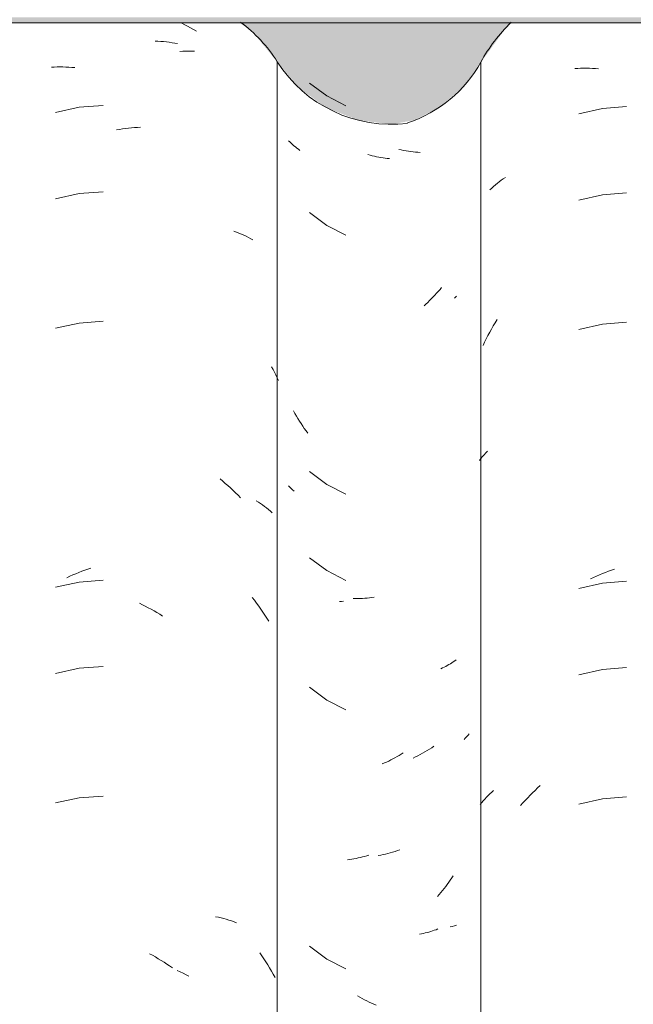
# Model space of a CAD drawing. Header units: metres. Extents: x -27.3 to 21, y -0.3 to 10.3.
# Tile 217 of 237: x 17.689 to 17.903, y 2.982 to 3.326. Entities that reach past the tile are written whole.
import ezdxf

# ---------------------------------------------------------------- set-up
doc = ezdxf.new("R2010")
doc.units = ezdxf.units.M
for name, color, linetype, lineweight in [('A-GLAZ-CWMG', 7, 'Continuous', 5), ('A-ROOF-OTLN', 7, 'Continuous', 5), ('A-ROOF-PATT', 7, 'Continuous', 5), ('I-WALL', 7, 'Continuous', 5)]:
    doc.layers.add(name, color=color, linetype=linetype, lineweight=lineweight)

# ---------------------------------------------------------------- blocks, each defined once
blk = doc.blocks.new('FP_329-FACHADA 03')
at = {"layer": 'A-GLAZ-CWMG', "color": 9, "true_color": 0xc0c0c0}
for p, q in [((22.99814, 3.30346), (23.00413, 3.29893)), ((23.00413, 3.29893), (23.01083, 3.29553)), ((22.99127, 3.28286), (22.99083, 3.28332)), ((22.99174, 3.28241), (22.99127, 3.28286)), ((22.99221, 3.28197), (22.99174, 3.28241)), ((22.9927, 3.28155), (22.99221, 3.28197)), ((22.9932, 3.28113), (22.9927, 3.28155)), ((22.99372, 3.28072), (22.9932, 3.28113)), ((22.99425, 3.28032), (22.99372, 3.28072)), ((22.99479, 3.27993), (22.99425, 3.28032)), ((23.0302, 3.28008), (23.02936, 3.28026)), ((23.03103, 3.27992), (23.0302, 3.28008)), ((23.03187, 3.27977), (23.03103, 3.27992)), ((23.0327, 3.27964), (23.03187, 3.27977)), ((23.03353, 3.27952), (23.0327, 3.27964)), ((23.03435, 3.27942), (23.03353, 3.27952)), ((23.03518, 3.27934), (23.03435, 3.27942)), ((23.036, 3.27927), (23.03518, 3.27934)), ((23.03681, 3.27922), (23.036, 3.27927)), ((22.99814, 3.25824), (23.00413, 3.25372)), ((23.00413, 3.25372), (23.01083, 3.25031)), ((23.04952, 3.22898), (23.04881, 3.2283)), ((22.99303, 3.18803), (22.99253, 3.18893)), ((22.99355, 3.18713), (22.99303, 3.18803)), ((22.99407, 3.18625), (22.99355, 3.18713)), ((22.99461, 3.18538), (22.99407, 3.18625)), ((22.99517, 3.18451), (22.99461, 3.18538)), ((22.99573, 3.18366), (22.99517, 3.18451)), ((22.99631, 3.18282), (22.99573, 3.18366)), ((22.9969, 3.18199), (22.99631, 3.18282)), ((22.9975, 3.18117), (22.9969, 3.18199)), ((22.99814, 3.16782), (23.00413, 3.16329)), ((22.99128, 3.16228), (22.99083, 3.16275)), ((22.99175, 3.16183), (22.99128, 3.16228)), ((22.99223, 3.16138), (22.99175, 3.16183)), ((22.99273, 3.16095), (22.99223, 3.16138)), ((23.00413, 3.16329), (23.01083, 3.15989)), ((22.99814, 3.13767), (23.00413, 3.13315)), ((23.00413, 3.13315), (23.01083, 3.12974)), ((23.01421, 3.12339), (23.01341, 3.1234)), ((23.01501, 3.12339), (23.01421, 3.12339)), ((23.01582, 3.12341), (23.01501, 3.12339)), ((23.01663, 3.12344), (23.01582, 3.12341)), ((23.01745, 3.12349), (23.01663, 3.12344)), ((23.01827, 3.12356), (23.01745, 3.12349)), ((23.01909, 3.12364), (23.01827, 3.12356)), ((23.01992, 3.12373), (23.01909, 3.12364)), ((23.02075, 3.12385), (23.01992, 3.12373)), ((22.99814, 3.09246), (23.00413, 3.08793)), ((23.00413, 3.08793), (23.01083, 3.08453)), ((23.04005, 3.07083), (23.03925, 3.07034)), ((23.04084, 3.07133), (23.04005, 3.07083)), ((23.04163, 3.07186), (23.04084, 3.07133)), ((23.03519, 3.06812), (23.03437, 3.06772)), ((23.03601, 3.06853), (23.03519, 3.06812)), ((23.03683, 3.06896), (23.03601, 3.06853)), ((23.03764, 3.0694), (23.03683, 3.06896)), ((23.03845, 3.06986), (23.03764, 3.0694)), ((23.03925, 3.07034), (23.03845, 3.06986)), ((23.023, 3.03381), (23.02216, 3.03365)), ((23.02383, 3.03398), (23.023, 3.03381)), ((23.02467, 3.03417), (23.02383, 3.03398)), ((23.02551, 3.03438), (23.02467, 3.03417)), ((23.02634, 3.0346), (23.02551, 3.03438)), ((23.02718, 3.03484), (23.02634, 3.0346)), ((23.02802, 3.03509), (23.02718, 3.03484)), ((23.02886, 3.03537), (23.02802, 3.03509)), ((23.0297, 3.03565), (23.02886, 3.03537)), ((23.04801, 3.00893), (23.04728, 3.00877)), ((23.04874, 3.00912), (23.04801, 3.00893)), ((23.04945, 3.00932), (23.04874, 3.00912)), ((22.99814, 3.00203), (23.00413, 2.99751)), ((23.00413, 2.99751), (23.01083, 2.9941)), ((23.01567, 2.98416), (23.01487, 2.98462)), ((23.01649, 2.98371), (23.01567, 2.98416)), ((23.0173, 2.98328), (23.01649, 2.98371)), ((23.01812, 2.98286), (23.0173, 2.98328)), ((23.01894, 2.98246), (23.01812, 2.98286)), ((23.01977, 2.98208), (23.01894, 2.98246)), ((23.0206, 2.98171), (23.01977, 2.98208)), ((23.02143, 2.98136), (23.0206, 2.98171))]:
    blk.add_line(p, q, dxfattribs=at)
blk = doc.blocks.new('FP_330-FACHADA 03')
at = {"layer": 'A-GLAZ-CWMG', "color": 9, "true_color": 0xc0c0c0}
for p, q in [((22.95346, 3.32432), (22.9545, 3.32382)), ((22.9545, 3.32382), (22.95553, 3.3233)), ((22.95553, 3.3233), (22.95655, 3.32276)), ((22.95655, 3.32276), (22.95756, 3.32219)), ((22.95756, 3.32219), (22.95858, 3.32161)), ((22.95276, 3.31451), (22.95379, 3.31456)), ((22.95379, 3.31456), (22.95482, 3.31459)), ((22.95482, 3.31459), (22.95585, 3.3146)), ((22.95585, 3.3146), (22.95687, 3.31459)), ((22.95687, 3.31459), (22.95789, 3.31456)), ((22.97171, 3.25168), (22.97259, 3.25136)), ((22.97259, 3.25136), (22.97345, 3.25103)), ((22.97345, 3.25103), (22.97431, 3.25067)), ((22.97431, 3.25067), (22.97514, 3.2503)), ((22.97514, 3.2503), (22.97597, 3.24992)), ((22.97597, 3.24992), (22.97678, 3.24951)), ((22.97678, 3.24951), (22.97758, 3.24909)), ((22.97758, 3.24909), (22.97837, 3.24866)), ((22.98486, 3.20428), (22.98538, 3.20336)), ((22.98538, 3.20336), (22.98588, 3.20243)), ((22.98588, 3.20243), (22.98638, 3.2015)), ((22.98638, 3.2015), (22.98686, 3.20055)), ((22.98686, 3.20055), (22.98734, 3.1996)), ((22.96684, 3.16519), (22.96778, 3.16442)), ((22.96778, 3.16442), (22.9687, 3.16364)), ((22.9687, 3.16364), (22.96961, 3.16284)), ((22.96961, 3.16284), (22.97052, 3.16203)), ((22.97052, 3.16203), (22.97141, 3.16119)), ((22.97141, 3.16119), (22.97229, 3.16034)), ((22.97229, 3.16034), (22.97316, 3.15947)), ((22.97316, 3.15947), (22.97401, 3.15858)), ((22.97953, 3.15755), (22.98028, 3.15708)), ((22.98028, 3.15708), (22.98101, 3.15659)), ((22.98101, 3.15659), (22.98173, 3.15609)), ((22.98173, 3.15609), (22.98243, 3.15558)), ((22.98243, 3.15558), (22.98312, 3.15505)), ((22.98312, 3.15505), (22.98379, 3.15451)), ((22.98379, 3.15451), (22.98444, 3.15395)), ((22.98444, 3.15395), (22.98508, 3.15338)), ((22.97809, 3.12377), (22.97887, 3.12279)), ((22.97887, 3.12279), (22.97963, 3.12179)), ((22.97963, 3.12179), (22.98038, 3.12078)), ((22.98038, 3.12078), (22.98111, 3.11975)), ((22.98111, 3.11975), (22.98182, 3.11871)), ((22.98182, 3.11871), (22.98252, 3.11766)), ((22.98252, 3.11766), (22.98321, 3.11659)), ((22.98321, 3.11659), (22.98388, 3.11551)), ((22.96531, 3.01228), (22.96626, 3.01208)), ((22.96626, 3.01208), (22.9672, 3.01187)), ((22.9672, 3.01187), (22.96813, 3.01164)), ((22.96813, 3.01164), (22.96905, 3.01139)), ((22.96905, 3.01139), (22.96996, 3.01112)), ((22.96996, 3.01112), (22.97086, 3.01083)), ((22.97086, 3.01083), (22.97175, 3.01053)), ((22.97175, 3.01053), (22.97262, 3.01021)), ((22.98073, 2.99972), (22.98145, 2.99868)), ((22.98145, 2.99868), (22.98216, 2.99764)), ((22.98216, 2.99764), (22.98286, 2.99658)), ((22.98286, 2.99658), (22.98353, 2.9955)), ((22.98353, 2.9955), (22.98419, 2.99441)), ((22.95186, 2.99349), (22.9529, 2.99302)), ((22.9529, 2.99302), (22.95393, 2.99253)), ((22.95393, 2.99253), (22.95496, 2.99202)), ((22.95496, 2.99202), (22.95599, 2.99149)), ((22.98419, 2.99441), (22.98484, 2.99331)), ((22.98484, 2.99331), (22.98547, 2.9922)), ((22.98547, 2.9922), (22.98608, 2.99107))]:
    blk.add_line(p, q, dxfattribs=at)
blk = doc.blocks.new('Rectangular Mullion - Telha Fibrocimento - Ondulada-V318-FACHADA 03')
at = {"layer": 'A-GLAZ-CWMG'}
blk.add_line((22.98684, 3.31091), (22.98684, 2.87441), dxfattribs=at)
for centre, major_axis, start_param, end_param in [((22.94211, 3.28307), (0.05286, 0), 0.561652, 0.922859), ((23.02677, 3.33558), (0.04708, 0), 3.700093, 4.83255)]:
    blk.add_ellipse(centre, major_axis=major_axis, ratio=0.988936, start_param=start_param, end_param=end_param, dxfattribs=at)
for name in ['FP_330-FACHADA 03', 'FP_329-FACHADA 03']:
    blk.add_blockref(name, (0, 0), dxfattribs=at)
blk = doc.blocks.new('FP_335-FACHADA 03')
at = {"layer": 'A-GLAZ-CWMG', "color": 9, "true_color": 0xc0c0c0}
for p, q in [((23.09087, 3.30853), (23.09188, 3.30858)), ((23.09188, 3.30858), (23.09289, 3.30862)), ((23.09289, 3.30862), (23.09391, 3.30863)), ((23.09391, 3.30863), (23.09493, 3.30863)), ((23.09493, 3.30863), (23.09596, 3.30861)), ((23.09596, 3.30861), (23.09699, 3.30857)), ((23.09699, 3.30857), (23.09803, 3.30852)), ((23.09803, 3.30852), (23.09907, 3.30844)), ((23.10053, 3.29458), (23.09229, 3.29272)), ((23.10896, 3.29526), (23.10053, 3.29458)), ((23.06585, 3.27001), (23.06657, 3.27051)), ((23.0612, 3.2662), (23.06182, 3.26678)), ((23.06182, 3.26678), (23.06245, 3.26735)), ((23.06245, 3.26735), (23.0631, 3.2679)), ((23.0631, 3.2679), (23.06377, 3.26845)), ((23.06377, 3.26845), (23.06444, 3.26898)), ((23.06444, 3.26898), (23.06514, 3.2695)), ((23.06514, 3.2695), (23.06585, 3.27001)), ((23.10053, 3.26443), (23.09229, 3.26257)), ((23.10896, 3.26512), (23.10053, 3.26443)), ((23.06171, 3.21752), (23.06235, 3.21863)), ((23.06235, 3.21863), (23.06299, 3.21973)), ((23.06299, 3.21973), (23.06366, 3.22081)), ((23.10053, 3.21922), (23.09229, 3.21736)), ((23.10896, 3.2199), (23.10053, 3.21922)), ((23.05991, 3.21413), (23.0605, 3.21527)), ((23.0605, 3.21527), (23.0611, 3.2164)), ((23.0611, 3.2164), (23.06171, 3.21752)), ((23.05879, 3.21182), (23.05934, 3.21298)), ((23.05934, 3.21298), (23.05991, 3.21413)), ((23.05912, 3.17362), (23.0597, 3.17425)), ((23.0597, 3.17425), (23.06029, 3.17487)), ((23.05748, 3.17166), (23.05801, 3.17232)), ((23.05801, 3.17232), (23.05855, 3.17297)), ((23.05855, 3.17297), (23.05912, 3.17362)), ((23.10152, 3.13255), (23.10257, 3.13295)), ((23.10257, 3.13295), (23.10362, 3.13334)), ((23.10362, 3.13334), (23.10468, 3.1337)), ((23.09632, 3.13026), (23.09735, 3.13076)), ((23.09735, 3.13076), (23.09839, 3.13123)), ((23.09839, 3.13123), (23.09943, 3.13169)), ((23.09943, 3.13169), (23.10047, 3.13213)), ((23.10047, 3.13213), (23.10152, 3.13255)), ((23.10896, 3.12947), (23.10053, 3.12879)), ((23.10053, 3.12879), (23.09229, 3.12693)), ((23.10053, 3.09865), (23.09229, 3.09679)), ((23.10896, 3.09933), (23.10053, 3.09865)), ((23.07698, 3.05643), (23.07786, 3.05726)), ((23.07786, 3.05726), (23.07876, 3.05808)), ((23.05942, 3.05338), (23.05999, 3.05399)), ((23.05999, 3.05399), (23.06058, 3.05459)), ((23.06058, 3.05459), (23.06118, 3.05518)), ((23.06118, 3.05518), (23.0618, 3.05576)), ((23.0618, 3.05576), (23.06243, 3.05633)), ((23.07353, 3.05292), (23.07437, 3.05382)), ((23.07437, 3.05382), (23.07523, 3.05471)), ((23.07523, 3.05471), (23.0761, 3.05557)), ((23.0761, 3.05557), (23.07698, 3.05643)), ((23.10896, 3.05412), (23.10053, 3.05343)), ((23.0578, 3.05149), (23.05832, 3.05213)), ((23.05832, 3.05213), (23.05886, 3.05276)), ((23.05886, 3.05276), (23.05942, 3.05338)), ((23.07187, 3.05108), (23.07269, 3.05201)), ((23.07269, 3.05201), (23.07353, 3.05292)), ((23.10053, 3.05343), (23.09229, 3.05157))]:
    blk.add_line(p, q, dxfattribs=at)
blk = doc.blocks.new('FP_336-FACHADA 03')
at = {"layer": 'A-GLAZ-CWMG', "color": 9, "true_color": 0xc0c0c0}
for p, q in [((23.01932, 3.27824), (23.01856, 3.27844)), ((23.02007, 3.27805), (23.01932, 3.27824)), ((23.02082, 3.27788), (23.02007, 3.27805)), ((23.02157, 3.27772), (23.02082, 3.27788)), ((23.02231, 3.27758), (23.02157, 3.27772)), ((23.02306, 3.27744), (23.02231, 3.27758)), ((23.02381, 3.27733), (23.02306, 3.27744)), ((23.02455, 3.27722), (23.02381, 3.27733)), ((23.02529, 3.27713), (23.02455, 3.27722)), ((23.02603, 3.27706), (23.02529, 3.27713)), ((23.04194, 3.22937), (23.04132, 3.22873)), ((23.04254, 3.23003), (23.04194, 3.22937)), ((23.04314, 3.2307), (23.04254, 3.23003)), ((23.04373, 3.23138), (23.04314, 3.2307)), ((23.0443, 3.23206), (23.04373, 3.23138)), ((23.03879, 3.22626), (23.03814, 3.22567)), ((23.03944, 3.22686), (23.03879, 3.22626)), ((23.04007, 3.22747), (23.03944, 3.22686)), ((23.0407, 3.22809), (23.04007, 3.22747)), ((23.04132, 3.22873), (23.0407, 3.22809)), ((23.00928, 3.12241), (23.00855, 3.12236)), ((23.01002, 3.12247), (23.00928, 3.12241)), ((23.04936, 3.10199), (23.04888, 3.10164)), ((23.04462, 3.09917), (23.04405, 3.09891)), ((23.04519, 3.09944), (23.04462, 3.09917)), ((23.04574, 3.09973), (23.04519, 3.09944)), ((23.04629, 3.10002), (23.04574, 3.09973)), ((23.04683, 3.10033), (23.04629, 3.10002)), ((23.04736, 3.10064), (23.04683, 3.10033)), ((23.04787, 3.10097), (23.04736, 3.10064)), ((23.04838, 3.1013), (23.04787, 3.10097)), ((23.04888, 3.10164), (23.04838, 3.1013)), ((23.05251, 3.0746), (23.05215, 3.07423)), ((23.05286, 3.07497), (23.05251, 3.0746)), ((23.05321, 3.07535), (23.05286, 3.07497)), ((23.05354, 3.07573), (23.05321, 3.07535)), ((23.05387, 3.07612), (23.05354, 3.07573)), ((23.02726, 3.06741), (23.02653, 3.06703)), ((23.028, 3.0678), (23.02726, 3.06741)), ((23.02872, 3.0682), (23.028, 3.0678)), ((23.02945, 3.06862), (23.02872, 3.0682)), ((23.03017, 3.06905), (23.02945, 3.06862)), ((23.03088, 3.06949), (23.03017, 3.06905)), ((23.02431, 3.06598), (23.02357, 3.06566)), ((23.02506, 3.06632), (23.02431, 3.06598)), ((23.02579, 3.06667), (23.02506, 3.06632)), ((23.02653, 3.06703), (23.02579, 3.06667)), ((23.01589, 3.033), (23.01514, 3.03283)), ((23.01664, 3.03318), (23.01589, 3.033)), ((23.01739, 3.03338), (23.01664, 3.03318)), ((23.01815, 3.03359), (23.01739, 3.03338)), ((23.0189, 3.03381), (23.01815, 3.03359)), ((23.01215, 3.03229), (23.01141, 3.03219)), ((23.0129, 3.03241), (23.01215, 3.03229)), ((23.01365, 3.03254), (23.0129, 3.03241)), ((23.01439, 3.03268), (23.01365, 3.03254)), ((23.01514, 3.03283), (23.01439, 3.03268)), ((23.04837, 3.02658), (23.04786, 3.02582)), ((23.04573, 3.02286), (23.04518, 3.02214)), ((23.04628, 3.02358), (23.04573, 3.02286)), ((23.04682, 3.02432), (23.04628, 3.02358)), ((23.04734, 3.02507), (23.04682, 3.02432)), ((23.04786, 3.02582), (23.04734, 3.02507)), ((23.04345, 3.02006), (23.04286, 3.01939)), ((23.04404, 3.02074), (23.04345, 3.02006)), ((23.04461, 3.02144), (23.04404, 3.02074)), ((23.04518, 3.02214), (23.04461, 3.02144)), ((23.03727, 3.00632), (23.0366, 3.00619)), ((23.03793, 3.00646), (23.03727, 3.00632)), ((23.03858, 3.00661), (23.03793, 3.00646)), ((23.03923, 3.00678), (23.03858, 3.00661)), ((23.03986, 3.00695), (23.03923, 3.00678)), ((23.04049, 3.00714), (23.03986, 3.00695)), ((23.04112, 3.00734), (23.04049, 3.00714)), ((23.04173, 3.00755), (23.04112, 3.00734)), ((23.04234, 3.00777), (23.04173, 3.00755)), ((23.04294, 3.00801), (23.04234, 3.00777))]:
    blk.add_line(p, q, dxfattribs=at)
blk = doc.blocks.new('FP_337-FACHADA 03')
at = {"layer": 'A-GLAZ-CWMG', "color": 9, "true_color": 0xc0c0c0}
for p, q in [((22.94414, 3.31813), (22.94514, 3.31807)), ((22.94514, 3.31807), (22.94614, 3.318)), ((22.94614, 3.318), (22.94714, 3.31791)), ((22.94714, 3.31791), (22.94812, 3.31781)), ((22.94812, 3.31781), (22.9491, 3.31768)), ((22.9491, 3.31768), (22.95008, 3.31754)), ((22.95008, 3.31754), (22.95104, 3.31738)), ((22.95104, 3.31738), (22.952, 3.31721)), ((22.90789, 3.309), (22.9089, 3.30904)), ((22.9089, 3.30904), (22.90991, 3.30907)), ((22.90991, 3.30907), (22.91093, 3.30907)), ((22.91093, 3.30907), (22.91196, 3.30906)), ((22.91196, 3.30906), (22.91299, 3.30904)), ((22.91299, 3.30904), (22.91402, 3.30899)), ((22.91402, 3.30899), (22.91506, 3.30893)), ((22.91506, 3.30893), (22.9161, 3.30884)), ((22.91757, 3.29497), (22.90931, 3.29317)), ((22.926, 3.29559), (22.91757, 3.29497)), ((22.93172, 3.28724), (22.93277, 3.2874)), ((22.93277, 3.2874), (22.93383, 3.28754)), ((22.93383, 3.28754), (22.93487, 3.28767)), ((22.93487, 3.28767), (22.93592, 3.28778)), ((22.93592, 3.28778), (22.93696, 3.28787)), ((22.93696, 3.28787), (22.938, 3.28794)), ((22.938, 3.28794), (22.93904, 3.28799)), ((22.93067, 3.28706), (22.93172, 3.28724)), ((22.91757, 3.26482), (22.90931, 3.26303)), ((22.926, 3.26545), (22.91757, 3.26482)), ((22.91757, 3.21961), (22.90931, 3.21782)), ((22.926, 3.22023), (22.91757, 3.21961)), ((22.91751, 3.13252), (22.91855, 3.13293)), ((22.91855, 3.13293), (22.9196, 3.13333)), ((22.9196, 3.13333), (22.92066, 3.1337)), ((22.92066, 3.1337), (22.92171, 3.13406)), ((22.91334, 3.13069), (22.91438, 3.13117)), ((22.91438, 3.13117), (22.91542, 3.13164)), ((22.91542, 3.13164), (22.91646, 3.13209)), ((22.91646, 3.13209), (22.91751, 3.13252)), ((22.926, 3.1298), (22.91757, 3.12918)), ((22.91757, 3.12918), (22.90931, 3.12739)), ((22.93867, 3.12175), (22.9397, 3.12126)), ((22.9397, 3.12126), (22.94073, 3.12074)), ((22.94073, 3.12074), (22.94175, 3.12021)), ((22.94175, 3.12021), (22.94277, 3.11966)), ((22.94277, 3.11966), (22.94379, 3.11909)), ((22.94379, 3.11909), (22.94479, 3.1185)), ((22.94479, 3.1185), (22.9458, 3.1179)), ((22.9458, 3.1179), (22.94679, 3.11728)), ((22.91757, 3.09904), (22.90931, 3.09724)), ((22.926, 3.09966), (22.91757, 3.09904)), ((22.91757, 3.05383), (22.90931, 3.05203)), ((22.926, 3.05445), (22.91757, 3.05383)), ((22.94224, 2.99937), (22.94326, 2.99882)), ((22.94326, 2.99882), (22.94427, 2.99824)), ((22.94427, 2.99824), (22.94528, 2.99764)), ((22.94528, 2.99764), (22.94628, 2.99703)), ((22.94628, 2.99703), (22.94727, 2.9964)), ((22.94727, 2.9964), (22.94826, 2.99575)), ((22.94826, 2.99575), (22.94923, 2.99509)), ((22.94923, 2.99509), (22.95021, 2.9944))]:
    blk.add_line(p, q, dxfattribs=at)
blk = doc.blocks.new('Rectangular Mullion - Telha Fibrocimento - Ondulada-V331-FACHADA 03')
at = {"layer": 'A-GLAZ-CWMG'}
blk.add_line((23.05799, 3.31078), (23.05799, 2.87428), dxfattribs=at)
for centre, major_axis, start_param, end_param in [((23.10957, 3.28307), (0.05869, 0), 2.342959, 2.643944), ((23.01807, 3.33219), (0.04542, 0), 5.033582, 5.786308)]:
    blk.add_ellipse(centre, major_axis=major_axis, ratio=0.988936, start_param=start_param, end_param=end_param, dxfattribs=at)
for name in ['FP_337-FACHADA 03', 'FP_335-FACHADA 03', 'FP_336-FACHADA 03']:
    blk.add_blockref(name, (0, 0), dxfattribs=at)

msp = doc.modelspace()

# ---------------------------------------------------------------- hatches: boundary and pattern name
at = {"layer": 'A-ROOF-PATT', "true_color": 0x919191}
msp.add_hatch(color=252, dxfattribs=at).paths.add_polyline_path([(19.61655, 3.32442), (19.73539, 3.32442), (19.73739, 3.32639), (17.00732, 3.32639), (17.00732, 3.32442), (19.61575, 3.32442)])
at = {"layer": 'I-WALL', "true_color": 0xdbcc9e}
h = msp.add_hatch(color=9, dxfattribs=at)
h.paths.add_polyline_path([(19.49773, 3.28759), (19.50826, 3.2901), (19.51788, 3.29502), (19.52606, 3.30204), (19.54038, 3.32203), (19.54316, 3.32442), (19.44175, 3.32442), (19.44424, 3.32228), (19.45863, 3.30215), (19.46678, 3.2951), (19.47639, 3.29016), (19.4869, 3.2876), (19.49249, 3.2876)])
h.paths.add_polyline_path([(18.19514, 3.28788), (18.20288, 3.28972), (18.21254, 3.29465), (18.22199, 3.30348), (18.23507, 3.32196), (18.2379, 3.32442), (18.13702, 3.32442), (18.13838, 3.32323), (18.15312, 3.30205), (18.16125, 3.2949), (18.16815, 3.29129), (18.17716, 3.29606), (18.18528, 3.30323), (18.19147, 3.31209), (18.19514, 3.30843), (18.19514, 3.28828)])
h.paths.add_polyline_path([(19.31657, 3.28788), (19.3243, 3.28972), (19.33397, 3.29465), (19.34217, 3.30172), (19.3565, 3.32196), (19.35933, 3.32442), (19.25845, 3.32442), (19.25981, 3.32323), (19.27455, 3.30205), (19.28268, 3.2949), (19.28958, 3.29129), (19.29859, 3.29606), (19.3076, 3.3045), (19.3129, 3.31209), (19.31657, 3.30843), (19.31657, 3.28972)])
h.paths.add_polyline_path([(17.63443, 3.28788), (17.6436, 3.29045), (17.65183, 3.29465), (17.66128, 3.30348), (17.67441, 3.322), (17.67718, 3.32442), (17.57631, 3.32442), (17.57767, 3.32323), (17.59241, 3.30205), (17.60054, 3.2949), (17.60744, 3.29129), (17.61645, 3.29606), (17.62457, 3.30323), (17.63075, 3.31209), (17.63443, 3.30843), (17.63443, 3.28914)])
h.paths.add_polyline_path([(18.75585, 3.28788), (18.76359, 3.28972), (18.77326, 3.29465), (18.78271, 3.30348), (18.79579, 3.32196), (18.79861, 3.32442), (18.69774, 3.32442), (18.6991, 3.32323), (18.71383, 3.30205), (18.72196, 3.2949), (18.72887, 3.29129), (18.73787, 3.29606), (18.746, 3.30323), (18.75218, 3.31209), (18.75585, 3.30843), (18.75585, 3.28964)])
h.paths.add_polyline_path([(17.98778, 3.28792), (17.99866, 3.28794), (18.00904, 3.29042), (18.01864, 3.29529), (18.02681, 3.30225), (18.03923, 3.31936), (18.04511, 3.32442), (17.94434, 3.32442), (17.94722, 3.32214), (17.95954, 3.30547), (17.96198, 3.30175), (17.97003, 3.29427), (17.9773, 3.29042), (17.98361, 3.28892)])
h.paths.add_polyline_path([(18.5485, 3.28792), (18.55938, 3.28794), (18.56976, 3.29042), (18.57935, 3.29529), (18.58752, 3.30225), (18.59994, 3.31936), (18.60582, 3.32442), (18.50506, 3.32442), (18.50794, 3.32214), (18.52025, 3.30547), (18.52269, 3.30175), (18.53074, 3.29427), (18.53802, 3.29042), (18.54432, 3.28892)])
h.paths.add_polyline_path([(17.43785, 3.28792), (17.44833, 3.29042), (17.45871, 3.29596), (17.46609, 3.30225), (17.47851, 3.31936), (17.48439, 3.32442), (17.38363, 3.32442), (17.38669, 3.32191), (17.39882, 3.30547), (17.40127, 3.30175), (17.40932, 3.29427), (17.41659, 3.29042), (17.42789, 3.28792), (17.4356, 3.28792)])
h.paths.add_polyline_path([(19.11999, 3.28792), (19.13047, 3.29042), (19.14007, 3.29529), (19.14824, 3.30225), (19.16066, 3.31936), (19.16654, 3.32442), (19.06577, 3.32442), (19.06865, 3.32214), (19.08097, 3.30547), (19.08341, 3.30175), (19.09146, 3.29427), (19.09873, 3.29042), (19.10921, 3.28792), (19.11177, 3.28792)])
h.paths.add_polyline_path([(19.66992, 3.28792), (19.68071, 3.28792), (19.69119, 3.29042), (19.70078, 3.29529), (19.70895, 3.30225), (19.72137, 3.31936), (19.72731, 3.32442), (19.62464, 3.32442), (19.6273, 3.32214), (19.64168, 3.30225), (19.64985, 3.29529), (19.65944, 3.29042), (19.66627, 3.28879)])
h.paths.add_polyline_path([(17.25823, 3.28902), (17.26619, 3.29051), (17.27502, 3.29502), (17.2832, 3.30204), (17.29753, 3.32203), (17.3003, 3.32442), (17.20523, 3.32442), (17.20977, 3.32116), (17.22583, 3.30181), (17.23541, 3.29486), (17.24645, 3.29051), (17.25729, 3.28914)])
h.paths.add_polyline_path([(18.94038, 3.28902), (18.94833, 3.29051), (18.95717, 3.29502), (18.96534, 3.30204), (18.9803, 3.32257), (18.98244, 3.32442), (18.88737, 3.32442), (18.89191, 3.32116), (18.90797, 3.30181), (18.91755, 3.29486), (18.92859, 3.29051), (18.93782, 3.28935)])
h.paths.add_polyline_path([(17.81895, 3.28902), (17.8269, 3.29051), (17.83574, 3.29502), (17.84391, 3.30204), (17.85887, 3.32257), (17.86101, 3.32442), (17.76594, 3.32442), (17.77049, 3.32116), (17.78654, 3.30181), (17.79612, 3.29486), (17.80716, 3.29051), (17.818, 3.28914)])
h.paths.add_polyline_path([(18.37966, 3.28902), (18.38762, 3.29051), (18.39645, 3.29502), (18.40463, 3.30204), (18.41959, 3.32257), (18.42173, 3.32442), (18.32666, 3.32442), (18.3312, 3.32116), (18.34726, 3.30181), (18.35684, 3.29486), (18.36787, 3.29051), (18.3763, 3.28945)])
h.paths.add_polyline_path([(19.86226, 3.40082), (19.88894, 3.40082), (19.89222, 3.40413), (19.89222, 3.65), (19.88959, 3.625), (19.87222, 3.625), (19.87222, 3.67), (19.89222, 3.67), (19.89222, 4.62375), (17.16232, 4.62375), (17.16232, 3.40082), (19.73901, 3.40082)])

# ---------------------------------------------------------------- linework, layer by layer
at = {"layer": 'A-ROOF-OTLN'}
msp.add_line((17.00732, 3.32442), (19.73539, 3.32442), dxfattribs=at)

# ---------------------------------------------------------------- block references
at = {"layer": 'A-GLAZ-CWMG'}
for name in ['Rectangular Mullion - Telha Fibrocimento - Ondulada-V331-FACHADA 03', 'Rectangular Mullion - Telha Fibrocimento - Ondulada-V318-FACHADA 03']:
    msp.add_blockref(name, (-5.20782, 0), dxfattribs=at)

doc.saveas('drawing.dxf')
